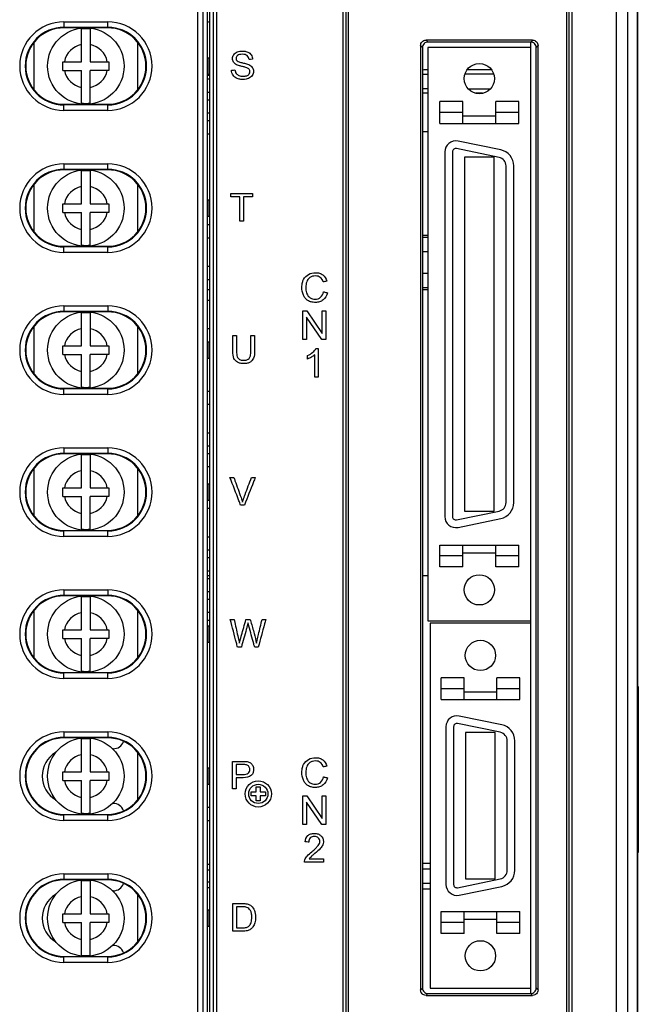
# Model space of a CAD drawing. Header units: millimetres. Extents: x -641 to 119, y -160 to 916.
# Tile 16 of 64: x -397 to -341, y 326 to 416. Entities that reach past the tile are written whole.
import ezdxf

# ---------------------------------------------------------------- set-up
doc = ezdxf.new("R2010")
doc.units = ezdxf.units.MM
doc.header["$LTSCALE"] = 32.67
doc.layers.get('0').update_dxf_attribs({"linetype": 'CONTINUOUS'})
doc.layers.add('02___PRT_ALL_AXES', color=7, linetype='CONTINUOUS')

msp = doc.modelspace()

# ---------------------------------------------------------------- linework, layer by layer
at = {"color": 7, "linetype": 'Continuous'}
for p, q in [((-340.679, 291.129), (-340.679, 530.065)), ((-340.647, 291.1), (-340.647, 530.1)), ((-342.605, 292.011), (-342.605, 529.183)), ((-341.561, 292.011), (-341.561, 529.183)), ((-367.615, 295.936), (-367.615, 525.136)), ((-367.315, 295.936), (-367.315, 525.136)), ((-367.144, 525.136), (-367.144, 295.936)), ((-347.144, 295.936), (-347.144, 525.136)), ((-346.973, 525.136), (-346.973, 295.936)), ((-346.674, 525.136), (-346.674, 295.936)), ((-380.904, 313.693), (-380.904, 471.44)), ((-380.405, 313.693), (-380.405, 471.44)), ((-379.812, 312.437), (-379.812, 472.057)), ((-379.505, 472.057), (-379.505, 312.437)), ((-379.206, 472.057), (-379.206, 312.437)), ((-380.037, 469.789), (-380.037, 314.763)), ((-393.144, 416.05), (-393.144, 415.498)), ((-393.144, 416.05), (-389.144, 416.05)), ((-393.144, 415.55), (-389.144, 415.55)), ((-389.144, 415.498), (-389.144, 416.05)), ((-389.144, 415.498), (-393.144, 415.498)), ((-391.547, 412.4), (-391.547, 415.39)), ((-390.747, 415.39), (-390.747, 412.4)), ((-395.897, 414.121), (-395.897, 409.874)), ((-386.397, 409.865), (-386.397, 414.131)), ((-360.522, 413.877), (-360.347, 413.702)), ((-360.522, 413.877), (-360.522, 327.423)), ((-350.27, 414.375), (-360.024, 414.375)), ((-360.024, 414.375), (-359.849, 414.2)), ((-350.445, 414.2), (-359.849, 414.2)), ((-350.447, 327.1), (-350.447, 414.2)), ((-350.27, 414.375), (-350.445, 414.2)), ((-349.772, 413.877), (-349.947, 413.702)), ((-349.772, 327.423), (-349.772, 413.877)), ((-360.347, 413.702), (-360.347, 327.598)), ((-350.447, 413.7), (-359.847, 413.7)), ((-359.847, 413.7), (-359.847, 361.2)), ((-349.947, 327.598), (-349.947, 413.702)), ((-393.247, 411.6), (-393.247, 412.4)), ((-393.247, 412.4), (-391.547, 412.4)), ((-390.747, 412.4), (-389.047, 412.4)), ((-389.047, 412.4), (-389.047, 411.6)), ((-380.037, 412.75), (-379.897, 412.75)), ((-379.897, 412.75), (-379.897, 411.25)), ((-393.247, 411.6), (-391.547, 411.6)), ((-391.547, 408.609), (-391.547, 411.6)), ((-389.047, 411.6), (-390.747, 411.6)), ((-390.747, 408.609), (-390.747, 411.6)), ((-380.037, 411.25), (-379.897, 411.25)), ((-380.037, 411.157), (-379.812, 411.158)), ((-360.347, 411.26), (-359.847, 411.262)), ((-356.455, 411.28), (-353.845, 411.294)), ((-360.347, 409.94), (-359.847, 409.937)), ((-356.163, 409.918), (-354.139, 409.907)), ((-393.144, 408.498), (-389.144, 408.498)), ((-393.144, 407.945), (-393.144, 408.498)), ((-389.144, 408.445), (-393.144, 408.445)), ((-389.144, 407.945), (-389.144, 408.498)), ((-356.647, 408.75), (-358.747, 408.75)), ((-358.747, 406.75), (-358.747, 408.75)), ((-356.647, 406.75), (-356.647, 408.75)), ((-351.547, 408.75), (-353.647, 408.75)), ((-353.647, 406.75), (-353.647, 408.75)), ((-351.547, 406.75), (-351.547, 408.75)), ((-389.144, 407.945), (-393.144, 407.945)), ((-356.647, 407.75), (-358.747, 407.75)), ((-356.647, 407.45), (-353.647, 407.45)), ((-351.547, 407.75), (-353.647, 407.75)), ((-358.747, 406.75), (-351.547, 406.75)), ((-360.347, 406), (-359.847, 406)), ((-353.194, 404.324), (-357.095, 405.129)), ((-358.297, 404.15), (-358.297, 370.75)), ((-357.597, 404.15), (-357.597, 370.75)), ((-353.335, 403.639), (-357.237, 404.444)), ((-393.144, 403.05), (-389.144, 403.05)), ((-393.144, 403.05), (-393.144, 402.498)), ((-389.144, 402.498), (-389.144, 403.05)), ((-353.797, 403.65), (-356.497, 403.65)), ((-356.497, 403.65), (-356.497, 371.25)), ((-353.797, 371.25), (-353.797, 403.65)), ((-393.144, 402.55), (-389.144, 402.55)), ((-389.144, 402.498), (-393.144, 402.498)), ((-391.547, 399.4), (-391.547, 402.39)), ((-390.747, 402.39), (-390.747, 399.4)), ((-352.697, 372.044), (-352.697, 402.855)), ((-351.997, 372.044), (-351.997, 402.855)), ((-395.897, 401.121), (-395.897, 396.874)), ((-386.397, 396.865), (-386.397, 401.131)), ((-377.893, 400.331), (-375.892, 400.331)), ((-377.893, 400.033), (-377.893, 400.331)), ((-375.892, 400.331), (-375.892, 400.033)), ((-393.247, 399.4), (-391.547, 399.4)), ((-393.247, 398.6), (-393.247, 399.4)), ((-390.747, 399.4), (-389.047, 399.4)), ((-389.047, 399.4), (-389.047, 398.6)), ((-380.037, 399.75), (-379.897, 399.75)), ((-379.897, 399.75), (-379.897, 398.25)), ((-377.061, 400.033), (-377.893, 400.033)), ((-377.061, 397.806), (-377.061, 400.033)), ((-375.892, 400.033), (-376.724, 400.033)), ((-376.724, 400.033), (-376.724, 397.806)), ((-393.247, 398.6), (-391.547, 398.6)), ((-391.547, 395.609), (-391.547, 398.6)), ((-389.047, 398.6), (-390.747, 398.6)), ((-390.747, 395.609), (-390.747, 398.6)), ((-380.037, 398.25), (-379.897, 398.25)), ((-376.724, 397.806), (-377.061, 397.806)), ((-359.847, 396.5), (-360.347, 396.5)), ((-393.144, 395.498), (-389.144, 395.498)), ((-393.144, 394.945), (-393.144, 395.498)), ((-389.144, 395.445), (-393.144, 395.445)), ((-389.144, 394.945), (-393.144, 394.945)), ((-389.144, 394.945), (-389.144, 395.498)), ((-379.812, 391.5), (-380.037, 391.5)), ((-359.847, 391.5), (-360.347, 391.5)), ((-393.144, 390.05), (-389.144, 390.05)), ((-393.144, 390.05), (-393.144, 389.498)), ((-393.144, 389.55), (-389.144, 389.55)), ((-389.144, 389.498), (-393.144, 389.498)), ((-391.547, 386.4), (-391.547, 389.39)), ((-390.747, 389.39), (-390.747, 386.4)), ((-389.144, 390.05), (-389.144, 389.498)), ((-371.28, 389.593), (-370.921, 389.593)), ((-371.28, 386.958), (-371.28, 389.593)), ((-370.921, 389.593), (-369.539, 387.524)), ((-369.539, 389.593), (-369.202, 389.593)), ((-369.539, 387.524), (-369.539, 389.593)), ((-369.202, 389.593), (-369.202, 386.958)), ((-369.562, 386.958), (-370.944, 389.027)), ((-370.944, 389.027), (-370.944, 386.958)), ((-395.897, 388.121), (-395.897, 383.874)), ((-386.397, 383.865), (-386.397, 388.131)), ((-380.037, 386.75), (-379.897, 386.75)), ((-379.897, 386.75), (-379.897, 385.25)), ((-370.944, 386.958), (-371.28, 386.958)), ((-369.202, 386.958), (-369.562, 386.958)), ((-393.247, 386.4), (-391.547, 386.4)), ((-393.247, 385.6), (-393.247, 386.4)), ((-390.747, 386.4), (-389.047, 386.4)), ((-389.047, 386.4), (-389.047, 385.6)), ((-393.247, 385.6), (-391.547, 385.6)), ((-391.547, 382.609), (-391.547, 385.6)), ((-389.047, 385.6), (-390.747, 385.6)), ((-390.747, 382.609), (-390.747, 385.6)), ((-380.037, 385.25), (-379.897, 385.25)), ((-393.144, 382.498), (-389.144, 382.498)), ((-393.144, 381.945), (-393.144, 382.498)), ((-389.144, 382.445), (-393.144, 382.445)), ((-389.144, 381.945), (-389.144, 382.498)), ((-389.144, 381.945), (-393.144, 381.945)), ((-393.144, 377.05), (-389.144, 377.05)), ((-393.144, 377.05), (-393.144, 376.498)), ((-389.144, 377.05), (-389.144, 376.498)), ((-393.144, 376.55), (-389.144, 376.55)), ((-389.144, 376.498), (-393.144, 376.498)), ((-391.547, 373.4), (-391.547, 376.39)), ((-390.747, 376.39), (-390.747, 373.4)), ((-395.897, 375.121), (-395.897, 370.874)), ((-386.397, 370.865), (-386.397, 375.131)), ((-393.247, 373.4), (-391.547, 373.4)), ((-393.247, 372.6), (-393.247, 373.4)), ((-390.747, 373.4), (-389.047, 373.4)), ((-389.047, 373.4), (-389.047, 372.6)), ((-380.037, 373.75), (-379.897, 373.75)), ((-379.897, 373.75), (-379.897, 372.25)), ((-393.247, 372.6), (-391.547, 372.6)), ((-391.547, 369.609), (-391.547, 372.6)), ((-389.047, 372.6), (-390.747, 372.6)), ((-390.747, 369.609), (-390.747, 372.6)), ((-380.037, 372.25), (-379.897, 372.25)), ((-357.237, 370.456), (-353.335, 371.261)), ((-357.095, 369.77), (-353.194, 370.575)), ((-356.497, 371.25), (-353.797, 371.25)), ((-393.144, 369.498), (-389.144, 369.498)), ((-393.144, 368.945), (-393.144, 369.498)), ((-389.144, 369.445), (-393.144, 369.445)), ((-389.144, 368.945), (-393.144, 368.945)), ((-389.144, 368.945), (-389.144, 369.498)), ((-358.747, 368.15), (-351.547, 368.15)), ((-358.747, 366.15), (-358.747, 368.15)), ((-356.647, 366.15), (-356.647, 368.15)), ((-353.647, 366.15), (-353.647, 368.15)), ((-351.547, 366.15), (-351.547, 368.15)), ((-356.647, 367.15), (-358.747, 367.15)), ((-356.647, 367.45), (-353.647, 367.45)), ((-351.547, 367.15), (-353.647, 367.15)), ((-356.647, 366.15), (-358.747, 366.15)), ((-351.547, 366.15), (-353.647, 366.15)), ((-380.037, 365.36), (-379.812, 365.36)), ((-360.347, 365.36), (-359.847, 365.36)), ((-393.144, 364.05), (-389.144, 364.05)), ((-393.144, 364.05), (-393.144, 363.498)), ((-393.144, 363.55), (-389.144, 363.55)), ((-389.144, 363.498), (-393.144, 363.498)), ((-391.547, 360.4), (-391.547, 363.39)), ((-390.747, 363.39), (-390.747, 360.4)), ((-389.144, 364.05), (-389.144, 363.498)), ((-395.897, 362.121), (-395.897, 357.874)), ((-386.397, 357.865), (-386.397, 362.131)), ((-380.037, 360.75), (-379.897, 360.75)), ((-379.897, 360.75), (-379.897, 359.25)), ((-359.847, 361.2), (-350.447, 361.2)), ((-350.447, 361), (-359.647, 361)), ((-359.647, 361), (-359.647, 327.6)), ((-393.247, 360.4), (-391.547, 360.4)), ((-393.247, 359.6), (-393.247, 360.4)), ((-390.747, 360.4), (-389.047, 360.4)), ((-389.047, 360.4), (-389.047, 359.6)), ((-393.247, 359.6), (-391.547, 359.6)), ((-391.547, 356.609), (-391.547, 359.6)), ((-389.047, 359.6), (-390.747, 359.6)), ((-390.747, 356.609), (-390.747, 359.6)), ((-380.037, 359.25), (-379.897, 359.25)), ((-393.144, 356.498), (-389.144, 356.498)), ((-393.144, 355.945), (-393.144, 356.498)), ((-389.144, 356.445), (-393.144, 356.445)), ((-389.144, 355.945), (-389.144, 356.498)), ((-389.144, 355.945), (-393.144, 355.945)), ((-356.547, 356), (-358.647, 356)), ((-358.647, 354), (-358.647, 356)), ((-356.547, 354), (-356.547, 356)), ((-351.447, 356), (-353.547, 356)), ((-353.547, 354), (-353.547, 356)), ((-351.447, 354), (-351.447, 356)), ((-340.603, 355.197), (-340.603, 339.997)), ((-356.547, 355), (-358.647, 355)), ((-356.547, 354.7), (-353.547, 354.7)), ((-351.447, 355), (-353.547, 355)), ((-358.647, 354), (-351.447, 354)), ((-353.094, 351.694), (-356.995, 352.499)), ((-353.235, 351.009), (-357.137, 351.814)), ((-393.144, 351.05), (-389.144, 351.05)), ((-393.144, 351.05), (-393.144, 350.498)), ((-389.144, 351.05), (-389.144, 350.498)), ((-358.197, 351.52), (-358.197, 337.08)), ((-357.497, 351.52), (-357.497, 337.08)), ((-353.697, 351), (-356.397, 351)), ((-356.397, 351), (-356.397, 337.6)), ((-353.697, 337.6), (-353.697, 351)), ((-393.144, 350.55), (-389.144, 350.55)), ((-389.144, 350.498), (-393.144, 350.498)), ((-391.547, 347.4), (-391.547, 350.39)), ((-390.747, 350.39), (-390.747, 347.4)), ((-352.597, 338.374), (-352.597, 350.225)), ((-351.897, 338.374), (-351.897, 350.225)), ((-388.644, 349.5), (-388.705, 349.5)), ((-386.397, 344.865), (-386.397, 349.131)), ((-393.247, 347.4), (-391.547, 347.4)), ((-393.247, 346.6), (-393.247, 347.4)), ((-390.747, 347.4), (-389.047, 347.4)), ((-389.047, 347.4), (-389.047, 346.6)), ((-380.037, 347.75), (-379.897, 347.75)), ((-379.897, 347.75), (-379.897, 346.25)), ((-393.247, 346.6), (-391.547, 346.6)), ((-391.547, 343.609), (-391.547, 346.6)), ((-389.047, 346.6), (-390.747, 346.6)), ((-390.747, 343.609), (-390.747, 346.6)), ((-380.037, 346.25), (-379.897, 346.25)), ((-376.016, 345.553), (-375.551, 345.553)), ((-376.016, 345.19), (-376.016, 345.553)), ((-375.551, 346.017), (-375.188, 346.017)), ((-375.551, 345.553), (-375.551, 346.017)), ((-375.188, 346.017), (-375.188, 345.553)), ((-375.188, 345.553), (-374.724, 345.553)), ((-374.724, 345.553), (-374.724, 345.19)), ((-388.644, 344.5), (-388.705, 344.5)), ((-375.551, 345.19), (-376.016, 345.19)), ((-375.551, 344.725), (-375.551, 345.19)), ((-375.188, 344.725), (-375.551, 344.725)), ((-374.724, 345.19), (-375.188, 345.19)), ((-375.188, 345.19), (-375.188, 344.725)), ((-371.28, 345.193), (-370.921, 345.193)), ((-371.28, 342.558), (-371.28, 345.193)), ((-369.562, 342.558), (-370.944, 344.627)), ((-370.944, 344.627), (-370.944, 342.558)), ((-370.921, 345.193), (-369.539, 343.124)), ((-369.539, 345.193), (-369.202, 345.193)), ((-369.539, 343.124), (-369.539, 345.193)), ((-369.202, 345.193), (-369.202, 342.558)), ((-393.144, 343.498), (-389.144, 343.498)), ((-393.144, 342.945), (-393.144, 343.498)), ((-389.144, 343.445), (-393.144, 343.445)), ((-389.144, 342.945), (-389.144, 343.498)), ((-389.144, 342.945), (-393.144, 342.945)), ((-370.944, 342.558), (-371.28, 342.558)), ((-369.202, 342.558), (-369.562, 342.558)), ((-379.812, 338.908), (-380.037, 338.907)), ((-359.647, 339.013), (-360.347, 339.01)), ((-393.144, 338.05), (-389.144, 338.05)), ((-393.144, 338.05), (-393.144, 337.498)), ((-389.144, 338.05), (-389.144, 337.498)), ((-380.037, 338.407), (-379.812, 338.408)), ((-360.347, 338.51), (-359.647, 338.513)), ((-393.144, 337.55), (-389.144, 337.55)), ((-389.144, 337.498), (-393.144, 337.498)), ((-391.547, 334.4), (-391.547, 337.39)), ((-390.747, 337.39), (-390.747, 334.4)), ((-379.812, 337.292), (-380.037, 337.293)), ((-360.347, 337.19), (-359.647, 337.186)), ((-357.137, 336.786), (-353.235, 337.591)), ((-356.397, 337.6), (-353.697, 337.6)), ((-388.644, 336.5), (-388.705, 336.5)), ((-380.037, 336.793), (-379.812, 336.792)), ((-360.347, 336.69), (-359.647, 336.686)), ((-356.995, 336.1), (-353.094, 336.905)), ((-386.397, 331.865), (-386.397, 336.131)), ((-380.037, 334.75), (-379.897, 334.75)), ((-379.897, 334.75), (-379.897, 333.25)), ((-358.647, 334.6), (-351.447, 334.6)), ((-358.647, 332.6), (-358.647, 334.6)), ((-356.547, 332.6), (-356.547, 334.6)), ((-353.547, 332.6), (-353.547, 334.6)), ((-351.447, 332.6), (-351.447, 334.6)), ((-393.247, 334.4), (-391.547, 334.4)), ((-393.247, 333.6), (-393.247, 334.4)), ((-393.247, 333.6), (-391.547, 333.6)), ((-391.547, 330.609), (-391.547, 333.6)), ((-390.747, 334.4), (-389.047, 334.4)), ((-389.047, 333.6), (-390.747, 333.6)), ((-390.747, 330.609), (-390.747, 333.6)), ((-389.047, 334.4), (-389.047, 333.6)), ((-356.547, 333.6), (-358.647, 333.6)), ((-356.547, 333.9), (-353.547, 333.9)), ((-351.447, 333.6), (-353.547, 333.6)), ((-380.037, 333.25), (-379.897, 333.25)), ((-356.547, 332.6), (-358.647, 332.6)), ((-351.447, 332.6), (-353.547, 332.6)), ((-388.644, 331.5), (-388.705, 331.5)), ((-393.144, 330.498), (-389.144, 330.498)), ((-393.144, 329.945), (-393.144, 330.498)), ((-389.144, 330.445), (-393.144, 330.445)), ((-389.144, 329.945), (-393.144, 329.945)), ((-389.144, 329.945), (-389.144, 330.498)), ((-360.522, 327.423), (-360.347, 327.598)), ((-359.647, 327.6), (-350.447, 327.6)), ((-349.772, 327.423), (-349.947, 327.598)), ((-360.024, 326.925), (-359.849, 327.1)), ((-360.024, 326.925), (-350.27, 326.925)), ((-359.849, 327.1), (-350.445, 327.1)), ((-350.27, 326.925), (-350.445, 327.1))]:
    msp.add_line(p, q, dxfattribs=at)
for centre, radius in [((-391.147, 412), 3.5), ((-391.147, 399), 3.5), ((-391.147, 386), 3.5), ((-391.147, 373), 3.5), ((-391.147, 360), 3.5), ((-391.147, 347), 3.5), ((-375.369, 345.371), 1.2), ((-375.369, 345.372), 0.88), ((-391.147, 334), 3.5)]:
    msp.add_circle(centre, radius, dxfattribs=at)
for centre, radius, start, end in [((-393.144, 411.998), 4.052, 90, 270), ((-393.144, 411.998), 3.553, 90, 270), ((-389.144, 411.998), 4.052, 270, 90), ((-389.144, 411.998), 3.553, 270, 90), ((-393.144, 411.998), 3.5, 90, 270), ((-391.147, 412), 3.414, 83.27193, 96.72807), ((-389.144, 411.998), 3.5, 270, 90), ((-391.147, 412), 2, 101.53696, 168.46304), ((-391.147, 412), 2, 11.53696, 78.46304), ((-391.147, 412), 2, 191.53696, 258.46304), ((-391.147, 412), 2, 281.53696, 348.46304), ((-391.147, 412), 3.414, 263.27193, 276.72807), ((-357.297, 404.15), 1, 78.34, 180), ((-357.297, 404.15), 0.3, 78.34, 180), ((-353.497, 402.855), 1.5, 0, 78.34), ((-393.144, 398.998), 4.052, 90, 270), ((-389.144, 398.998), 4.052, 270, 90), ((-353.497, 402.855), 0.8, 0, 78.34), ((-393.144, 398.998), 3.553, 90, 270), ((-393.144, 398.998), 3.5, 90, 270), ((-391.147, 399), 3.414, 83.27193, 96.72807), ((-389.144, 398.998), 3.553, 270, 90), ((-389.144, 398.998), 3.5, 270, 90), ((-391.147, 399), 2, 101.53696, 168.46304), ((-391.147, 399), 2, 11.53696, 78.46304), ((-391.147, 399), 2, 191.53696, 258.46304), ((-391.147, 399), 2, 281.53696, 348.46304), ((-391.147, 399), 3.414, 263.27193, 276.72807), ((-393.144, 385.998), 4.052, 90, 270), ((-393.144, 385.998), 3.553, 90, 270), ((-393.144, 385.998), 3.5, 90, 270), ((-391.147, 386), 3.414, 83.27193, 96.72807), ((-389.144, 385.998), 4.052, 270, 90), ((-389.144, 385.998), 3.553, 270, 90), ((-389.144, 385.998), 3.5, 270, 90), ((-391.147, 386), 2, 101.53696, 168.46304), ((-391.147, 386), 2, 11.53696, 78.46304), ((-391.147, 386), 2, 191.53696, 258.46304), ((-391.147, 386), 2, 281.53696, 348.46304), ((-391.147, 386), 3.414, 263.27193, 276.72807), ((-393.144, 372.998), 4.052, 90, 270), ((-389.144, 372.998), 4.052, 270, 90), ((-393.144, 372.998), 3.553, 90, 270), ((-393.144, 372.998), 3.5, 90, 270), ((-391.147, 373), 3.414, 83.27193, 96.72807), ((-389.144, 372.998), 3.553, 270, 90), ((-389.144, 372.998), 3.5, 270, 90), ((-391.147, 373), 2, 101.53696, 168.46304), ((-391.147, 373), 2, 11.53696, 78.46304), ((-391.147, 373), 2, 191.53696, 258.46304), ((-391.147, 373), 2, 281.53696, 348.46304), ((-353.497, 372.044), 0.8, 281.66, 0), ((-353.497, 372.044), 1.5, 281.66, 0), ((-357.297, 370.75), 1, 180, 281.66), ((-357.297, 370.75), 0.3, 180, 281.66), ((-391.147, 373), 3.414, 263.27193, 276.72807), ((-393.144, 359.998), 4.052, 90, 270), ((-393.144, 359.998), 3.553, 90, 270), ((-393.144, 359.998), 3.5, 90, 270), ((-391.147, 360), 3.414, 83.27193, 96.72807), ((-389.144, 359.998), 4.052, 270, 90), ((-389.144, 359.998), 3.553, 270, 90), ((-389.144, 359.998), 3.5, 270, 90), ((-391.147, 360), 2, 101.53696, 168.46304), ((-391.147, 360), 2, 11.53696, 78.46304), ((-391.147, 360), 2, 191.53696, 258.46304), ((-391.147, 360), 2, 281.53696, 348.46304), ((-391.147, 360), 3.414, 263.27193, 276.72807), ((-357.197, 351.52), 1, 78.34071, 180), ((-357.197, 351.52), 0.3, 78.34071, 180), ((-353.397, 350.225), 1.5, 0, 78.34071), ((-393.144, 346.998), 4.052, 90, 270), ((-389.144, 346.998), 4.052, 270, 90), ((-353.397, 350.225), 0.8, 0, 78.34071), ((-393.144, 346.998), 3.553, 90, 270), ((-393.144, 346.998), 3.5, 90, 270), ((-391.147, 347), 3.414, 83.27193, 96.72807), ((-389.144, 346.998), 3.553, 270, 90), ((-389.144, 346.998), 3.5, 270, 90), ((-388.644, 350.5), 1, 270, 339.51951), ((-392.644, 347), 2.5, 120.69206, 239.90891), ((-391.147, 347), 2, 101.53696, 168.46304), ((-391.147, 347), 2, 11.53696, 78.46304), ((-391.147, 347), 2, 191.53696, 258.46304), ((-391.147, 347), 2, 281.53696, 348.46304), ((-388.644, 343.5), 1, 20.25549, 90), ((-391.147, 347), 3.414, 263.27193, 276.72807), ((-393.144, 333.998), 4.052, 90, 270), ((-389.144, 333.998), 4.052, 270, 90), ((-353.397, 338.374), 0.8, 281.65929, 0), ((-353.397, 338.374), 1.5, 281.65929, 0), ((-393.144, 333.998), 3.553, 90, 270), ((-393.144, 333.998), 3.5, 90, 270), ((-391.147, 334), 3.414, 83.27193, 96.72807), ((-389.144, 333.998), 3.553, 270, 90), ((-389.144, 333.998), 3.5, 270, 90), ((-388.644, 337.5), 1, 270, 339.51951), ((-357.197, 337.08), 1, 180, 281.65929), ((-357.197, 337.08), 0.3, 180, 281.65929), ((-392.644, 334), 2.5, 120.69206, 239.90891), ((-391.147, 334), 2, 101.53696, 168.46304), ((-391.147, 334), 2, 11.53696, 78.46304), ((-391.147, 334), 2, 191.53696, 258.46304), ((-391.147, 334), 2, 281.53696, 348.46304), ((-388.644, 330.5), 1, 20.25549, 90), ((-391.147, 334), 3.414, 263.27193, 276.72807)]:
    msp.add_arc(centre, radius, start, end, dxfattribs=at)
for points, start_tangent, end_tangent in [([(-380.037, 416.063), (-379.812, 416.064)], (0.999993, 0.003862), (0.999993, 0.003862)), ([(-360.522, 413.877), (-360.484, 414.068), (-360.376, 414.229), (-360.215, 414.337), (-360.024, 414.375)], (0, 1), (1, 0)), ([(-359.849, 414.2), (-360.04, 414.162), (-360.201, 414.054), (-360.309, 413.893), (-360.347, 413.702)], (-1, 0), (0, -1)), ([(-349.947, 413.702), (-349.985, 413.893), (-350.093, 414.054), (-350.254, 414.162), (-350.445, 414.2)], (0, 1), (-1, 0)), ([(-350.27, 414.375), (-350.079, 414.337), (-349.918, 414.229), (-349.81, 414.068), (-349.772, 413.877)], (1, 0), (0, -1)), ([(-376.132, 411.535, 102.102), (-376.147, 411.601, 102.102), (-376.2, 411.697, 102.102), (-376.292, 411.778, 102.102), (-376.428, 411.846, 102.102), (-376.592, 411.896, 102.102), (-376.878, 411.969, 102.102), (-377.174, 412.05, 102.102), (-377.366, 412.127, 102.102), (-377.523, 412.233, 102.102), (-377.634, 412.362, 102.102), (-377.722, 412.678, 102.102), (-377.614, 413.036, 102.102), (-377.297, 413.289, 102.102), (-376.834, 413.375, 102.102), (-376.499, 413.339, 102.102)], (-0.122012, 0.992529), (0.970531, -0.240977)), ([(-376.206, 412.598, 102.102), (-376.381, 412.956, 102.102), (-376.566, 413.047, 102.102), (-376.822, 413.077, 102.102), (-377.084, 413.05, 102.102), (-377.264, 412.966, 102.102), (-377.402, 412.698, 102.102), (-377.4, 412.651, 102.102)], (-0.108292, 0.994119), (0.139491, -0.990223)), ([(-376.499, 413.339, 102.102), (-376.34, 413.285, 102.102), (-376.01, 413.018, 102.102), (-375.887, 412.62, 102.102)], (0.970531, -0.240977), (0.039458, -0.999221)), ([(-377.4, 412.651, 102.102), (-377.378, 412.574, 102.102), (-377.304, 412.474, 102.102), (-377.13, 412.386, 102.102), (-376.8, 412.294, 102.102)], (0.139491, -0.990223), (0.975351, -0.220659)), ([(-376.8, 412.294, 102.102), (-376.456, 412.208, 102.102), (-376.241, 412.133, 102.102), (-376.049, 412.018, 102.102), (-375.915, 411.876, 102.102), (-375.809, 411.518, 102.102), (-375.925, 411.138, 102.102), (-376.256, 410.861, 102.102), (-376.741, 410.762, 102.102), (-377.056, 410.787, 102.102), (-377.131, 410.803, 102.102)], (0.975321, -0.220792), (-0.974184, 0.225755)), ([(-375.887, 412.62, 102.102), (-375.937, 412.617, 102.102), (-376.206, 412.598, 102.102)], (-0.99763, -0.068802), (-0.99763, -0.068802)), ([(-377.816, 411.617, 102.102), (-377.767, 411.621, 102.102), (-377.502, 411.644, 102.102)], (0.996175, 0.087384), (0.996175, 0.087384)), ([(-377.131, 410.803, 102.102), (-377.315, 410.862, 102.102), (-377.677, 411.163, 102.102), (-377.816, 411.617, 102.102)], (-0.974184, 0.225755), (-0.026521, 0.999648)), ([(-377.502, 411.644, 102.102), (-377.398, 411.332, 102.102), (-377.144, 411.135, 102.102), (-376.756, 411.06, 102.102), (-376.418, 411.117, 102.102), (-376.201, 411.273, 102.102), (-376.129, 411.49, 102.102), (-376.132, 411.535, 102.102)], (0.116058, -0.993242), (-0.122012, 0.992529)), ([(-360.347, 411.669), (-359.847, 411.672)], (0.999988, 0.004901), (0.999988, 0.004902)), ([(-356.234, 411.689), (-355.669, 411.692), (-354.069, 411.7)], (0.999988, 0.004904), (0.999988, 0.004905)), ([(-359.847, 409.528), (-360.347, 409.53)], (-0.999988, 0.004902), (-0.999988, 0.004901)), ([(-354.854, 409.503), (-355.463, 409.506)], (-0.999988, 0.004904), (-0.999988, 0.004904)), ([(-371.325, 392.197, 102.102), (-371.222, 392.461, 102.102), (-370.774, 392.926, 102.102), (-370.134, 393.085, 102.102), (-369.77, 393.035, 102.102), (-369.468, 392.884, 102.102), (-369.092, 392.319, 102.102)], (0.259273, 0.965804), (0.27966, -0.960099)), ([(-369.048, 391.242, 102.102), (-369.443, 390.588, 102.102), (-369.76, 390.419, 102.102), (-370.14, 390.362, 102.102), (-370.527, 390.406, 102.102), (-370.834, 390.536, 102.102), (-371.069, 390.748, 102.102), (-371.24, 391.038, 102.102), (-371.38, 391.744, 102.102), (-371.325, 392.197, 102.102)], (-0.247884, -0.96879), (0.259273, 0.965804)), ([(-369.434, 392.238, 102.102), (-369.701, 392.657, 102.102), (-369.899, 392.755, 102.102), (-370.141, 392.788, 102.102), (-370.421, 392.751, 102.102), (-370.651, 392.642, 102.102), (-370.938, 392.251, 102.102), (-371.021, 391.745, 102.102), (-370.954, 391.239, 102.102)], (-0.3049, 0.952384), (0.321097, -0.947046)), ([(-369.092, 392.319, 102.102), (-369.146, 392.306, 102.102), (-369.434, 392.238, 102.102)], (-0.973179, -0.230051), (-0.973179, -0.230051)), ([(-370.954, 391.239, 102.102), (-370.923, 391.159, 102.102), (-370.618, 390.784, 102.102), (-370.169, 390.66, 102.102), (-369.671, 390.829, 102.102), (-369.395, 391.33, 102.102)], (0.321097, -0.947046), (0.211705, 0.977334)), ([(-369.395, 391.33, 102.102), (-369.341, 391.317, 102.102), (-369.048, 391.242, 102.102)], (0.969231, -0.246154), (0.969231, -0.246154)), ([(-377.689, 387.331, 102.102), (-377.637, 387.331, 102.102), (-377.353, 387.331, 102.102)], (1, 0), (1, 0)), ([(-377.689, 385.872, 102.102), (-377.689, 386.1, 102.102), (-377.689, 387.331, 102.102)], (0, 1), (0, 1)), ([(-377.353, 387.331, 102.102), (-377.353, 387.103, 102.102), (-377.353, 385.874, 102.102)], (0, -1), (0, -1)), ([(-376.052, 385.874, 102.102), (-376.052, 386.102, 102.102), (-376.052, 387.331, 102.102)], (0, 1), (0, 1)), ([(-376.052, 387.331, 102.102), (-375.999, 387.331, 102.102), (-375.716, 387.331, 102.102)], (1, 0), (1, 0)), ([(-375.716, 387.331, 102.102), (-375.716, 387.103, 102.102), (-375.716, 385.872, 102.102)], (0, -1), (0, -1)), ([(-375.716, 385.872, 102.102), (-375.801, 385.267, 102.102), (-375.921, 385.064, 102.102), (-376.11, 384.903, 102.102), (-376.368, 384.797, 102.102), (-376.696, 384.762, 102.102), (-377.017, 384.793, 102.102), (-377.273, 384.885, 102.102), (-377.593, 385.239, 102.102), (-377.689, 385.872, 102.102)], (0, -1), (0, 1)), ([(-377.353, 385.874, 102.102), (-377.293, 385.39, 102.102), (-377.21, 385.252, 102.102), (-377.085, 385.15, 102.102), (-376.922, 385.086, 102.102), (-376.725, 385.065, 102.102), (-376.414, 385.107, 102.102), (-376.207, 385.232, 102.102), (-376.091, 385.476, 102.102), (-376.052, 385.874, 102.102)], (0, -1), (0, 1)), ([(-370.854, 385.494, 102.102), (-370.38, 385.803, 102.102), (-370.093, 386.155, 102.102)], (0.904545, 0.426379), (0.443413, 0.896318)), ([(-370.093, 386.155, 102.102), (-369.883, 386.155, 102.102)], (1, 0), (1, 0)), ([(-369.883, 386.155, 102.102), (-369.883, 385.742, 102.102), (-369.883, 383.509, 102.102)], (0, -1), (0, -1)), ([(-370.209, 385.571, 102.102), (-370.514, 385.348, 102.102), (-370.854, 385.181, 102.102)], (-0.722955, -0.690895), (-0.937515, -0.347944)), ([(-370.854, 385.181, 102.102), (-370.854, 385.23, 102.102), (-370.854, 385.494, 102.102)], (0, 1), (0, 1)), ([(-370.209, 383.509, 102.102), (-370.209, 383.832, 102.102), (-370.209, 385.571, 102.102)], (0, 1), (0, 1)), ([(-369.883, 383.509, 102.102), (-369.934, 383.509, 102.102), (-370.209, 383.509, 102.102)], (-1, 0), (-1, 0)), ([(-377.959, 374.331, 102.102), (-377.904, 374.331, 102.102), (-377.603, 374.331, 102.102)], (1, 0), (1, 0)), ([(-376.983, 371.806, 102.102), (-377.135, 372.201, 102.102), (-377.959, 374.331, 102.102)], (-0.360757, 0.93266), (-0.360757, 0.93266)), ([(-377.603, 374.331, 102.102), (-377.5, 374.044, 102.102), (-376.945, 372.498, 102.102)], (0.337849, -0.9412), (0.337849, -0.9412)), ([(-376.676, 372.498, 102.102), (-376.57, 372.784, 102.102), (-375.994, 374.331, 102.102)], (0.348903, 0.937159), (0.348903, 0.937159)), ([(-375.653, 374.331, 102.102), (-375.807, 373.936, 102.102), (-376.637, 371.806, 102.102)], (-0.363189, -0.931716), (-0.363189, -0.931716)), ([(-375.994, 374.331, 102.102), (-375.94, 374.331, 102.102), (-375.653, 374.331, 102.102)], (1, 0), (1, 0)), ([(-376.945, 372.498, 102.102), (-376.812, 372.085, 102.102)], (0.338641, -0.940916), (0.268576, -0.963258)), ([(-376.812, 372.085, 102.102), (-376.676, 372.498, 102.102)], (0.272175, 0.962248), (0.351509, 0.936185)), ([(-376.637, 371.806, 102.102), (-376.691, 371.806, 102.102), (-376.983, 371.806, 102.102)], (-1, 0), (-1, 0)), ([(-377.932, 361.331, 102.102), (-377.877, 361.331, 102.102), (-377.584, 361.331, 102.102)], (1, 0), (1, 0)), ([(-377.269, 358.806, 102.102), (-377.372, 359.201, 102.102), (-377.932, 361.331, 102.102)], (-0.253886, 0.967234), (-0.253886, 0.967234)), ([(-377.584, 361.331, 102.102), (-377.525, 361.072, 102.102), (-377.207, 359.676, 102.102)], (0.222235, -0.974993), (0.222235, -0.974993)), ([(-376.98, 359.625, 102.102), (-376.905, 359.891, 102.102), (-376.501, 361.331, 102.102)], (0.27034, 0.962765), (0.27034, 0.962765)), ([(-376.384, 360.73, 102.102), (-376.467, 360.429, 102.102), (-376.917, 358.806, 102.102)], (-0.266927, -0.963717), (-0.266927, -0.963717)), ([(-376.501, 361.331, 102.102), (-376.438, 361.331, 102.102), (-376.098, 361.331, 102.102)], (1, 0), (1, 0)), ([(-376.308, 361.026, 102.102), (-376.384, 360.73, 102.102)], (-0.234358, -0.97215), (-0.266385, -0.963867)), ([(-376.228, 360.732, 102.102), (-376.257, 360.841, 102.102), (-376.308, 361.026, 102.102)], (-0.26434, 0.964429), (-0.264717, 0.964326)), ([(-375.7, 358.806, 102.102), (-375.783, 359.107, 102.102), (-376.228, 360.732, 102.102)], (-0.264198, 0.964469), (-0.264198, 0.964469)), ([(-376.098, 361.331, 102.102), (-376.043, 361.131, 102.102), (-375.742, 360.053, 102.102)], (0.268113, -0.963388), (0.268113, -0.963388)), ([(-375.416, 359.709, 102.102), (-375.354, 359.962, 102.102), (-375.021, 361.331, 102.102)], (0.236657, 0.971593), (0.236657, 0.971593)), ([(-374.685, 361.331, 102.102), (-374.793, 360.936, 102.102), (-375.376, 358.806, 102.102)], (-0.264031, -0.964514), (-0.264031, -0.964514)), ([(-375.021, 361.331, 102.102), (-374.968, 361.331, 102.102), (-374.685, 361.331, 102.102)], (1, 0), (1, 0)), ([(-377.207, 359.676, 102.102), (-377.096, 359.159, 102.102)], (0.238893, -0.971046), (0.178188, -0.983996)), ([(-375.742, 360.053, 102.102), (-375.542, 359.159, 102.102)], (0.280441, -0.959871), (0.145951, -0.989292)), ([(-375.542, 359.159, 102.102), (-375.416, 359.709, 102.102)], (0.210977, 0.977491), (0.23264, 0.972563)), ([(-376.917, 358.806, 102.102), (-376.972, 358.806, 102.102), (-377.269, 358.806, 102.102)], (-1, 0), (-1, 0)), ([(-377.096, 359.159, 102.102), (-377.052, 359.34, 102.102), (-376.98, 359.625, 102.102)], (0.239019, 0.971015), (0.265156, 0.964205)), ([(-375.376, 358.806, 102.102), (-375.427, 358.806, 102.102), (-375.7, 358.806, 102.102)], (-1, 0), (-1, 0)), ([(-377.727, 348.349, 102.102), (-377.578, 348.349, 102.102), (-376.774, 348.349, 102.102)], (1, 0), (1, 0)), ([(-377.727, 345.824, 102.102), (-377.727, 346.219, 102.102), (-377.727, 348.349, 102.102)], (0, 1), (0, 1)), ([(-377.391, 348.051, 102.102), (-377.391, 347.91, 102.102), (-377.391, 347.147, 102.102)], (0, -1), (0, -1)), ([(-376.746, 348.051, 102.102), (-376.847, 348.051, 102.102), (-377.391, 348.051, 102.102)], (-1, 0), (-1, 0)), ([(-376.774, 348.349, 102.102), (-376.389, 348.325, 102.102), (-376.077, 348.207, 102.102), (-375.875, 347.963, 102.102), (-375.798, 347.618, 102.102), (-375.849, 347.32, 102.102), (-376.003, 347.072, 102.102), (-376.743, 346.849, 102.102)], (1, 0), (-1, 0)), ([(-376.74, 347.147, 102.102), (-376.281, 347.268, 102.102), (-376.179, 347.413, 102.102), (-376.145, 347.608, 102.102), (-376.165, 347.755, 102.102), (-376.225, 347.879, 102.102), (-376.317, 347.973, 102.102), (-376.435, 348.029, 102.102), (-376.746, 348.051, 102.102)], (1, 0), (-1, 0)), ([(-371.325, 347.797, 102.102), (-371.222, 348.061, 102.102), (-370.774, 348.526, 102.102), (-370.134, 348.685, 102.102), (-369.77, 348.635, 102.102), (-369.468, 348.484, 102.102), (-369.092, 347.919, 102.102)], (0.259273, 0.965804), (0.27966, -0.960099)), ([(-369.434, 347.838, 102.102), (-369.701, 348.256, 102.102), (-369.899, 348.355, 102.102), (-370.141, 348.388, 102.102), (-370.421, 348.351, 102.102), (-370.651, 348.242, 102.102), (-370.938, 347.851, 102.102), (-371.021, 347.345, 102.102), (-370.954, 346.839, 102.102)], (-0.3049, 0.952384), (0.321097, -0.947046)), ([(-377.391, 347.147, 102.102), (-377.289, 347.147, 102.102), (-376.74, 347.147, 102.102)], (1, 0), (1, 0)), ([(-369.048, 346.842, 102.102), (-369.443, 346.188, 102.102), (-369.76, 346.019, 102.102), (-370.14, 345.962, 102.102), (-370.527, 346.006, 102.102), (-370.834, 346.136, 102.102), (-371.069, 346.348, 102.102), (-371.24, 346.638, 102.102), (-371.38, 347.344, 102.102), (-371.325, 347.797, 102.102)], (-0.247884, -0.96879), (0.259273, 0.965804)), ([(-369.092, 347.919, 102.102), (-369.146, 347.906, 102.102), (-369.434, 347.838, 102.102)], (-0.973179, -0.230051), (-0.973179, -0.230051)), ([(-377.391, 346.849, 102.102), (-377.391, 346.689, 102.102), (-377.391, 345.824, 102.102)], (0, -1), (0, -1)), ([(-376.743, 346.849, 102.102), (-376.844, 346.849, 102.102), (-377.391, 346.849, 102.102)], (-1, 0), (-1, 0)), ([(-370.954, 346.839, 102.102), (-370.923, 346.759, 102.102), (-370.618, 346.384, 102.102), (-370.169, 346.26, 102.102), (-369.671, 346.429, 102.102), (-369.395, 346.93, 102.102)], (0.321097, -0.947046), (0.211705, 0.977334)), ([(-369.395, 346.93, 102.102), (-369.341, 346.917, 102.102), (-369.048, 346.842, 102.102)], (0.969231, -0.246154), (0.969231, -0.246154)), ([(-377.391, 345.824, 102.102), (-377.443, 345.824, 102.102), (-377.727, 345.824, 102.102)], (-1, 0), (-1, 0)), ([(-371.087, 340.994, 102.102), (-370.83, 341.56, 102.102), (-370.569, 341.706, 102.102), (-370.232, 341.755, 102.102), (-369.893, 341.702, 102.102), (-369.632, 341.544, 102.102), (-369.412, 341.022, 102.102), (-369.414, 340.951, 102.102)], (0.091473, 0.995808), (-0.089265, -0.996008)), ([(-370.756, 340.961, 102.102), (-370.808, 340.966, 102.102), (-371.087, 340.994, 102.102)], (-0.995037, 0.099504), (-0.995037, 0.099504)), ([(-370.582, 341.375, 102.102), (-370.614, 341.346, 102.102), (-370.756, 340.961, 102.102)], (-0.774641, -0.632401), (-0.008412, -0.999965)), ([(-370.473, 340.079, 102.102), (-370.114, 340.396, 102.102), (-369.893, 340.638, 102.102), (-369.78, 340.839, 102.102), (-369.742, 341.029, 102.102), (-369.88, 341.353, 102.102), (-370.239, 341.485, 102.102), (-370.45, 341.45, 102.102), (-370.582, 341.375, 102.102)], (0.770882, 0.636978), (-0.774641, -0.632401)), ([(-369.414, 340.951, 102.102), (-369.476, 340.711, 102.102), (-369.69, 340.389, 102.102), (-370.186, 339.924, 102.102)], (-0.089265, -0.996008), (-0.762051, -0.647517)), ([(-371.148, 339.109, 102.102), (-371.11, 339.333, 102.102), (-370.896, 339.682, 102.102), (-370.473, 340.079, 102.102)], (-0.031027, 0.999519), (0.774603, 0.632448)), ([(-370.186, 339.924, 102.102), (-370.426, 339.719, 102.102), (-370.561, 339.593, 102.102), (-370.638, 339.506, 102.102), (-370.699, 339.418, 102.102)], (-0.765932, -0.642921), (-0.526183, -0.850371)), ([(-369.406, 339.109, 102.102), (-369.678, 339.109, 102.102), (-371.148, 339.109, 102.102)], (-1, 0), (-1, 0)), ([(-370.699, 339.418, 102.102), (-370.497, 339.418, 102.102), (-369.406, 339.418, 102.102)], (1, 0), (1, 0)), ([(-369.406, 339.418, 102.102), (-369.406, 339.369, 102.102), (-369.406, 339.109, 102.102)], (0, -1), (0, -1)), ([(-377.706, 335.331, 102.102), (-377.57, 335.331, 102.102), (-376.835, 335.331, 102.102)], (1, 0), (1, 0)), ([(-377.706, 332.806, 102.102), (-377.706, 333.201, 102.102), (-377.706, 335.331, 102.102)], (0, 1), (0, 1)), ([(-376.835, 335.331, 102.102), (-376.385, 335.295, 102.102), (-376.184, 335.225, 102.102), (-376.015, 335.114, 102.102), (-375.716, 334.683, 102.102), (-375.641, 334.401, 102.102), (-375.616, 334.082, 102.102), (-375.684, 333.573, 102.102), (-375.856, 333.205, 102.102), (-376.086, 332.976, 102.102), (-376.388, 332.849, 102.102), (-376.794, 332.806, 102.102)], (1, 0), (-1, 0)), ([(-377.369, 335.033, 102.102), (-377.369, 334.732, 102.102), (-377.369, 333.104, 102.102)], (0, -1), (0, -1)), ([(-376.84, 335.033, 102.102), (-376.923, 335.033, 102.102), (-377.369, 335.033, 102.102)], (-1, 0), (-1, 0)), ([(-376.832, 333.104, 102.102), (-376.441, 333.151, 102.102), (-376.215, 333.281, 102.102), (-376.03, 333.601, 102.102), (-375.98, 333.823, 102.102), (-375.964, 334.088, 102.102), (-375.996, 334.438, 102.102), (-376.094, 334.697, 102.102), (-376.237, 334.874, 102.102), (-376.409, 334.982, 102.102), (-376.584, 335.02, 102.102), (-376.84, 335.033, 102.102)], (1, 0), (-1, 0)), ([(-376.794, 332.806, 102.102), (-376.936, 332.806, 102.102), (-377.706, 332.806, 102.102)], (-1, 0), (-1, 0)), ([(-377.369, 333.104, 102.102), (-377.285, 333.104, 102.102), (-376.832, 333.104, 102.102)], (1, 0), (1, 0)), ([(-360.024, 326.925), (-360.215, 326.963), (-360.376, 327.07), (-360.484, 327.232), (-360.522, 327.423)], (-1, 0), (0, 1)), ([(-360.347, 327.598), (-360.309, 327.407), (-360.201, 327.245), (-360.04, 327.138), (-359.849, 327.1)], (0, -1), (1, 0)), ([(-350.445, 327.1), (-350.254, 327.138), (-350.093, 327.245), (-349.985, 327.407), (-349.947, 327.598)], (1, 0), (0, 1)), ([(-349.772, 327.423), (-349.81, 327.232), (-349.918, 327.07), (-350.079, 326.963), (-350.27, 326.925)], (0, -1), (-1, 0))]:
    msp.add_spline(points, degree=3, dxfattribs=dict(at, start_tangent=start_tangent, end_tangent=end_tangent))
at = {"layer": '02___PRT_ALL_AXES', "color": 7, "linetype": 'Continuous'}
for p, q in [((-379.897, 412.725), (-379.812, 412.725)), ((-379.897, 411.525), (-379.812, 411.525)), ((-380.037, 410.82), (-379.812, 410.82)), ((-380.037, 409.62), (-379.812, 409.62)), ((-380.037, 408.915), (-379.812, 408.915)), ((-380.037, 407.715), (-379.812, 407.715)), ((-380.037, 407.01), (-379.812, 407.01)), ((-380.037, 405.81), (-379.812, 405.81)), ((-380.037, 397.485), (-379.812, 397.485)), ((-380.037, 396.285), (-379.812, 396.285)), ((-359.847, 396.291), (-360.347, 396.291)), ((-359.847, 395), (-360.347, 395)), ((-380.037, 393.675), (-379.812, 393.675)), ((-359.847, 393), (-360.347, 393)), ((-380.037, 392.475), (-379.812, 392.475)), ((-359.847, 391.708), (-360.347, 391.708)), ((-380.037, 390.57), (-379.812, 390.57)), ((-380.037, 387.96), (-379.812, 387.96)), ((-379.897, 386.76), (-379.812, 386.76)), ((-380.037, 382.245), (-379.812, 382.245)), ((-380.037, 381.045), (-379.812, 381.045)), ((-380.037, 378.435), (-379.812, 378.435)), ((-380.037, 377.235), (-379.812, 377.235)), ((-380.037, 376.53), (-379.812, 376.53)), ((-380.037, 375.33), (-379.812, 375.33)), ((-379.897, 372.72), (-379.812, 372.72)), ((-380.037, 371.52), (-379.812, 371.52)), ((-380.037, 368.91), (-379.812, 368.91)), ((-380.037, 367.71), (-379.812, 367.71)), ((-380.037, 367.005), (-379.812, 367.005)), ((-380.037, 365.805), (-379.812, 365.805)), ((-380.037, 365.1), (-379.812, 365.1)), ((-380.037, 363.9), (-379.812, 363.9)), ((-380.037, 363.195), (-379.812, 363.195)), ((-380.037, 361.995), (-379.812, 361.995)), ((-380.037, 361.29), (-379.812, 361.29)), ((-379.897, 360.09), (-379.812, 360.09)), ((-380.037, 344.145), (-379.812, 344.145)), ((-380.037, 342.945), (-379.812, 342.945))]:
    msp.add_line(p, q, dxfattribs=at)
for centre in [(-355.147, 410.85), (-355.147, 364.05), (-355.047, 358.05), (-355.047, 330.55)]:
    msp.add_circle(centre, 1.385, dxfattribs=at)

doc.saveas('drawing.dxf')
